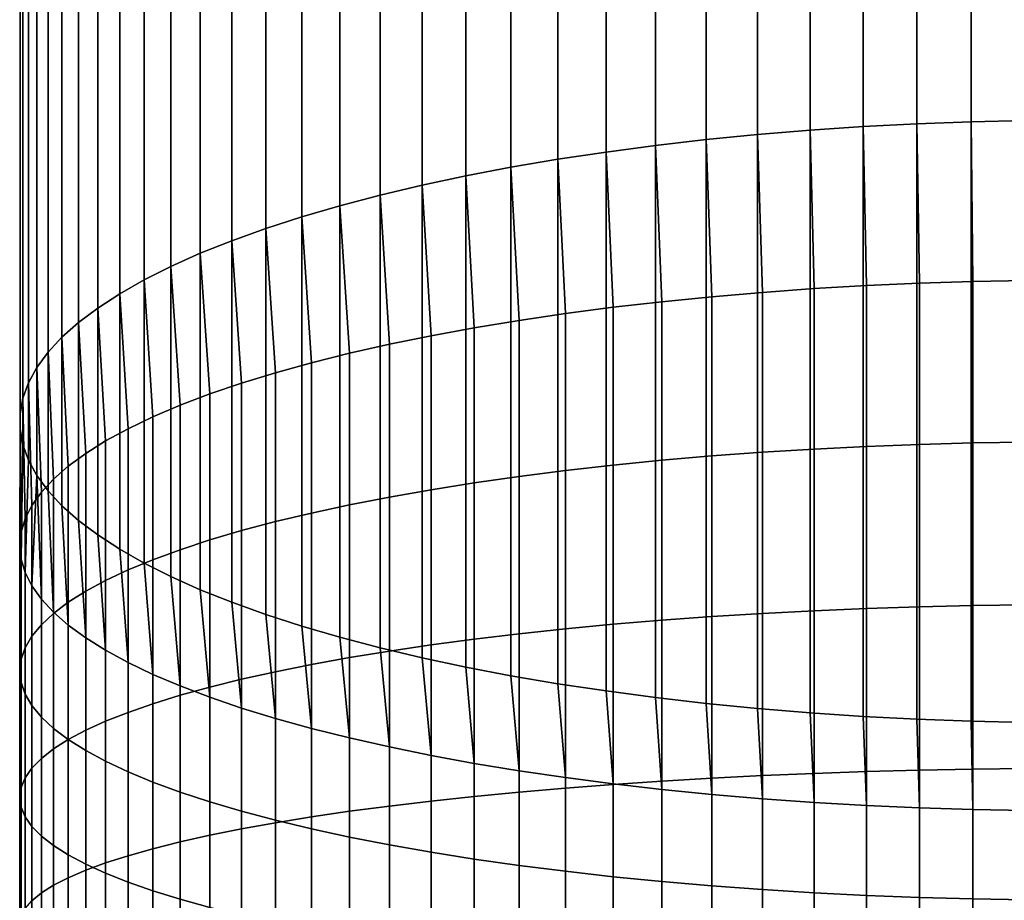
# Model space of a CAD drawing. Header units: metres. Extents: x -29 to 117, y -464 to 29.
# Tile 36 of 256: x -13 to -1, y -398 to -387. Entities that reach past the tile are written whole.
import ezdxf

# ---------------------------------------------------------------- set-up
doc = ezdxf.new("R2010")
doc.units = ezdxf.units.M
doc.layers.add('solid_24_501_056_XXX', color=7, linetype='CONTINUOUS')

msp = doc.modelspace()

# ---------------------------------------------------------------- linework, layer by layer
at = {"layer": 'solid_24_501_056_XXX'}
for points in [[(-3.310724, -388.685669, 344.848328), (-2.659177, -388.641998, 344.995758), (-2.659177, -28.605179, 238.347992), (-3.310724, -28.648849, 238.200562)], [(-2.659177, -388.641998, 344.995758), (-2.000577, -388.60791, 345.11084), (-2.000577, -28.571093, 238.463058), (-2.659177, -28.605179, 238.347992)], [(-2.000577, -388.60791, 345.11084), (-1.336673, -388.583496, 345.193237), (-1.336673, -28.546679, 238.545486), (-2.000577, -28.571093, 238.463058)], [(-1.336673, -388.583496, 345.193237), (-0.669224, -388.568817, 345.242767), (-0.669224, -28.532005, 238.595016), (-1.336673, -28.546679, 238.545486)], [(-4.585777, -388.80127, 344.458038), (-3.953493, -388.7388, 344.668915), (-3.953493, -28.70199, 238.021164), (-4.585777, -28.764456, 237.810272)], [(-3.953493, -388.7388, 344.668915), (-3.310724, -388.685669, 344.848328), (-3.310724, -28.648849, 238.200562), (-3.953493, -28.70199, 238.021164)], [(-5.812219, -388.953491, 343.944122), (-5.205901, -388.872894, 344.216217), (-5.205901, -28.836084, 237.568466), (-5.812219, -28.916685, 237.296356)], [(-5.205901, -388.872894, 344.216217), (-4.585777, -388.80127, 344.458038), (-4.585777, -28.764456, 237.810272), (-5.205901, -28.836084, 237.568466)], [(-6.403125, -389.042847, 343.642456), (-5.812219, -388.953491, 343.944122), (-5.812219, -28.916685, 237.296356), (-6.403125, -29.006042, 236.99469)], [(-6.97705, -389.140747, 343.312012), (-6.403125, -389.042847, 343.642456), (-6.403125, -29.006042, 236.99469), (-6.97705, -29.103922, 236.664261)], [(-8.067924, -389.360992, 342.56842), (-7.532474, -389.246887, 342.953705), (-7.532474, -29.210062, 236.305939), (-8.067924, -29.324183, 235.92067)], [(-7.532474, -389.246887, 342.953705), (-6.97705, -389.140747, 343.312012), (-6.97705, -29.103922, 236.664261), (-7.532474, -29.210062, 236.305939)], [(-8.581978, -389.482788, 342.157257), (-8.067924, -389.360992, 342.56842), (-8.067924, -29.324183, 235.92067), (-8.581978, -29.44598, 235.509491)], [(-9.073274, -389.611938, 341.721252), (-8.581978, -389.482788, 342.157257), (-8.581978, -29.44598, 235.509491), (-9.073274, -29.575132, 235.073486)], [(-9.54051, -389.748108, 341.261566), (-9.073274, -389.611938, 341.721252), (-9.073274, -29.575132, 235.073486), (-9.54051, -29.711296, 234.6138)], [(-9.982446, -389.89093, 340.779419), (-9.54051, -389.748108, 341.261566), (-9.54051, -29.711296, 234.6138), (-9.982446, -29.854113, 234.131668)], [(-10.39791, -390.040009, 340.276123), (-9.982446, -389.89093, 340.779419), (-9.982446, -29.854113, 234.131668), (-10.39791, -30.003199, 233.628357)], [(-10.785801, -390.194977, 339.75296), (-10.39791, -390.040009, 340.276123), (-10.39791, -30.003199, 233.628357), (-10.785801, -30.158163, 233.105209)], [(-11.14509, -390.355408, 339.211365), (-10.785801, -390.194977, 339.75296), (-10.785801, -30.158163, 233.105209), (-11.14509, -30.318592, 232.563599)], [(-11.474824, -390.520874, 338.65274), (-11.14509, -390.355408, 339.211365), (-11.14509, -30.318592, 232.563599), (-11.474824, -30.484062, 232.00499)], [(-11.77413, -390.690948, 338.078583), (-11.474824, -390.520874, 338.65274), (-11.474824, -30.484062, 232.00499), (-11.77413, -30.654133, 231.430832)], [(-12.042212, -390.865173, 337.490448), (-11.77413, -390.690948, 338.078583), (-11.77413, -30.654133, 231.430832), (-12.042212, -30.828356, 230.842667)], [(-12.27836, -391.043091, 336.889832), (-12.042212, -390.865173, 337.490448), (-12.042212, -30.828356, 230.842667), (-12.27836, -31.006266, 230.24205)], [(-12.481948, -391.224213, 336.278351), (-12.27836, -391.043091, 336.889832), (-12.27836, -31.006266, 230.24205), (-12.481948, -31.187393, 229.630585)], [(-12.652437, -391.408081, 335.657623), (-12.481948, -391.224213, 336.278351), (-12.481948, -31.187393, 229.630585), (-12.652437, -31.371256, 229.009872)], [(-12.789373, -391.594177, 335.029327), (-12.652437, -391.408081, 335.657623), (-12.652437, -31.371256, 229.009872), (-12.789373, -31.557369, 228.381561)], [(-12.892395, -391.782043, 334.395081), (-12.789373, -391.594177, 335.029327), (-12.789373, -31.557369, 228.381561), (-12.892395, -31.745237, 227.74733)], [(-12.961227, -391.971161, 333.756622), (-12.892395, -391.782043, 334.395081), (-12.892395, -31.745237, 227.74733), (-12.961227, -31.934362, 227.108856)], [(-12.99569, -392.161041, 333.115601), (-12.961227, -391.971161, 333.756622), (-12.961227, -31.934362, 227.108856), (-12.99569, -32.124245, 226.467834)], [(-12.99569, -392.351196, 332.473724), (-12.99569, -392.161041, 333.115601), (-12.99569, -32.124245, 226.467834), (-12.99569, -32.314377, 225.825943)], [(-12.961227, -392.541077, 331.832672), (-12.99569, -392.351196, 332.473724), (-12.99569, -32.314377, 225.825943), (-12.961227, -32.504257, 225.184921)], [(-12.892395, -392.730194, 331.194214), (-12.961227, -392.541077, 331.832672), (-12.961227, -32.504257, 225.184921), (-12.892395, -32.693382, 224.546448)], [(-12.789373, -392.91806, 330.559967), (-12.892395, -392.730194, 331.194214), (-12.892395, -32.693382, 224.546448), (-12.789373, -32.881248, 223.912216)], [(-12.652437, -393.104187, 329.931671), (-12.789373, -392.91806, 330.559967), (-12.789373, -32.881248, 223.912216), (-12.652437, -33.067364, 223.283905)], [(-12.481948, -393.288025, 329.310944), (-12.652437, -393.104187, 329.931671), (-12.652437, -33.067364, 223.283905), (-12.481948, -33.251225, 222.663193)], [(-12.27836, -393.469177, 328.699493), (-12.481948, -393.288025, 329.310944), (-12.481948, -33.251225, 222.663193), (-12.27836, -33.432354, 222.051727)], [(-12.042212, -393.647064, 328.098877), (-12.27836, -393.469177, 328.699493), (-12.27836, -33.432354, 222.051727), (-12.042212, -33.610264, 221.451111)], [(-11.77413, -393.821289, 327.510712), (-12.042212, -393.647064, 328.098877), (-12.042212, -33.610264, 221.451111), (-11.77413, -33.784485, 220.862946)], [(-11.474824, -393.991364, 326.936554), (-11.77413, -393.821289, 327.510712), (-11.77413, -33.784485, 220.862946), (-11.474824, -33.954556, 220.288788)], [(-11.14509, -394.15683, 326.37793), (-11.474824, -393.991364, 326.936554), (-11.474824, -33.954556, 220.288788), (-11.14509, -34.120026, 219.730179)], [(-10.785801, -394.317261, 325.836334), (-11.14509, -394.15683, 326.37793), (-11.14509, -34.120026, 219.730179), (-10.785801, -34.280457, 219.188568)], [(-10.39791, -394.472229, 325.313171), (-10.785801, -394.317261, 325.836334), (-10.785801, -34.280457, 219.188568), (-10.39791, -34.435421, 218.665421)], [(-9.982446, -394.621307, 324.809875), (-10.39791, -394.472229, 325.313171), (-10.39791, -34.435421, 218.665421), (-9.982446, -34.584507, 218.162109)], [(-9.54051, -394.76413, 324.327728), (-9.982446, -394.621307, 324.809875), (-9.982446, -34.584507, 218.162109), (-9.54051, -34.727322, 217.679977)], [(-9.073274, -394.900299, 323.868073), (-9.54051, -394.76413, 324.327728), (-9.54051, -34.727322, 217.679977), (-9.073274, -34.863487, 217.220291)], [(-8.581978, -395.029449, 323.432037), (-9.073274, -394.900299, 323.868073), (-9.073274, -34.863487, 217.220291), (-8.581978, -34.992638, 216.784286)], [(-8.067924, -395.151245, 323.020874), (-8.581978, -395.029449, 323.432037), (-8.581978, -34.992638, 216.784286), (-8.067924, -35.114437, 216.373108)], [(-7.532474, -395.265381, 322.63559), (-8.067924, -395.151245, 323.020874), (-8.067924, -35.114437, 216.373108), (-7.532474, -35.228558, 215.987839)], [(-6.97705, -395.371521, 322.277283), (-7.532474, -395.265381, 322.63559), (-7.532474, -35.228558, 215.987839), (-6.97705, -35.334698, 215.629517)], [(-6.403125, -395.469391, 321.946838), (-6.97705, -395.371521, 322.277283), (-6.97705, -35.334698, 215.629517), (-6.403125, -35.432575, 215.299088)], [(-5.812219, -395.558746, 321.645172), (-6.403125, -395.469391, 321.946838), (-6.403125, -35.432575, 215.299088), (-5.812219, -35.521935, 214.997421)], [(-5.205901, -395.639343, 321.373077), (-5.812219, -395.558746, 321.645172), (-5.812219, -35.521935, 214.997421), (-5.205901, -35.602535, 214.725311)], [(-4.585777, -395.710968, 321.131256), (-5.205901, -395.639343, 321.373077), (-5.205901, -35.602535, 214.725311), (-4.585777, -35.674164, 214.483505)], [(-3.953493, -395.773438, 320.92038), (-4.585777, -395.710968, 321.131256), (-4.585777, -35.674164, 214.483505), (-3.953493, -35.736629, 214.272614)], [(-3.310724, -395.826569, 320.740967), (-3.953493, -395.773438, 320.92038), (-3.953493, -35.736629, 214.272614), (-3.310724, -35.789768, 214.093216)], [(-2.659177, -395.870239, 320.593536), (-3.310724, -395.826569, 320.740967), (-3.310724, -35.789768, 214.093216), (-2.659177, -35.833439, 213.945786)], [(-2.000577, -395.904327, 320.478485), (-2.659177, -395.870239, 320.593536), (-2.659177, -35.833439, 213.945786), (-2.000577, -35.867527, 213.830719)], [(-1.336673, -395.928741, 320.396057), (-2.000577, -395.904327, 320.478485), (-2.000577, -35.867527, 213.830719), (-1.336673, -35.891941, 213.748291)], [(-0.669224, -395.94342, 320.346527), (-1.336673, -395.928741, 320.396057), (-1.336673, -35.891941, 213.748291), (-0.669224, -35.906612, 213.698761)], [(-2.616881, -390.590607, 345.545074), (-2.659177, -388.641998, 344.995758), (-3.310724, -388.685669, 344.848328), (-3.258483, -390.627869, 345.400909)], [(-1.968561, -390.561523, 345.657562), (-2.000577, -388.60791, 345.11084), (-2.659177, -388.641998, 344.995758), (-2.616881, -390.590607, 345.545074)], [(-1.315188, -390.54071, 345.738129), (-1.336673, -388.583496, 345.193237), (-2.000577, -388.60791, 345.11084), (-1.968561, -390.561523, 345.657562)], [(-0.658439, -390.528198, 345.78656), (-0.669224, -388.568817, 345.242767), (-1.336673, -388.583496, 345.193237), (-1.315188, -390.54071, 345.738129)], [(-3.891721, -390.673187, 345.225494), (-3.953493, -388.7388, 344.668915), (-4.585777, -388.80127, 344.458038), (-4.514968, -390.726501, 345.019226)], [(-3.258483, -390.627869, 345.400909), (-3.310724, -388.685669, 344.848328), (-3.953493, -388.7388, 344.668915), (-3.891721, -390.673187, 345.225494)], [(-5.126626, -390.787628, 344.782684), (-5.205901, -388.872894, 344.216217), (-5.812219, -388.953491, 343.944122), (-5.725124, -390.856445, 344.516449)], [(-4.514968, -390.726501, 345.019226), (-4.585777, -388.80127, 344.458038), (-5.205901, -388.872894, 344.216217), (-5.126626, -390.787628, 344.782684)], [(-5.725124, -390.856445, 344.516449), (-5.812219, -388.953491, 343.944122), (-6.403125, -389.042847, 343.642456), (-6.308926, -390.932739, 344.221191)], [(-6.876532, -391.016357, 343.897675), (-6.97705, -389.140747, 343.312012), (-7.532474, -389.246887, 342.953705), (-7.426487, -391.107056, 343.546753)], [(-6.308926, -390.932739, 344.221191), (-6.403125, -389.042847, 343.642456), (-6.97705, -389.140747, 343.312012), (-6.876532, -391.016357, 343.897675)], [(-7.426487, -391.107056, 343.546753), (-7.532474, -389.246887, 342.953705), (-8.067924, -389.360992, 342.56842), (-7.957378, -391.20459, 343.169312)], [(-7.957378, -391.20459, 343.169312), (-8.067924, -389.360992, 342.56842), (-8.581978, -389.482788, 342.157257), (-8.467842, -391.308746, 342.766327)], [(-8.467842, -391.308746, 342.766327), (-8.581978, -389.482788, 342.157257), (-9.073274, -389.611938, 341.721252), (-8.95657, -391.41922, 342.338837)], [(-8.95657, -391.41922, 342.338837), (-9.073274, -389.611938, 341.721252), (-9.54051, -389.748108, 341.261566), (-9.422306, -391.535767, 341.887909)], [(-9.422306, -391.535767, 341.887909), (-9.54051, -389.748108, 341.261566), (-9.982446, -389.89093, 340.779419), (-9.863855, -391.658051, 341.414734)], [(-9.863855, -391.658051, 341.414734), (-9.982446, -389.89093, 340.779419), (-10.39791, -390.040009, 340.276123), (-10.280085, -391.785797, 340.920502)], [(-10.280085, -391.785797, 340.920502), (-10.39791, -390.040009, 340.276123), (-10.785801, -390.194977, 339.75296), (-10.669925, -391.91861, 340.406494)], [(-10.669925, -391.91861, 340.406494), (-10.785801, -390.194977, 339.75296), (-11.14509, -390.355408, 339.211365), (-11.032375, -392.056244, 339.874054)], [(-11.032375, -392.056244, 339.874054), (-11.14509, -390.355408, 339.211365), (-11.474824, -390.520874, 338.65274), (-11.366506, -392.198273, 339.324493)], [(-11.366506, -392.198273, 339.324493), (-11.474824, -390.520874, 338.65274), (-11.77413, -390.690948, 338.078583), (-11.671459, -392.34433, 338.759247)], [(-3.258483, -392.593628, 345.872314), (-2.616881, -392.561462, 346.01767), (-2.616881, -390.590607, 345.545074), (-3.258483, -390.627869, 345.400909)], [(-2.616881, -392.561462, 346.01767), (-1.968561, -392.536346, 346.131134), (-1.968561, -390.561523, 345.657562), (-2.616881, -390.590607, 345.545074)], [(-1.968561, -392.536346, 346.131134), (-1.315188, -392.518372, 346.212372), (-1.315188, -390.54071, 345.738129), (-1.968561, -390.561523, 345.657562)], [(-1.315188, -392.518372, 346.212372), (-0.658439, -392.507538, 346.2612), (-0.658439, -390.528198, 345.78656), (-1.315188, -390.54071, 345.738129)], [(-11.671459, -392.34433, 338.759247), (-11.77413, -390.690948, 338.078583), (-12.042212, -390.865173, 337.490448), (-11.946451, -392.49411, 338.17981)], [(-5.126626, -392.731598, 345.24884), (-4.514968, -392.678802, 345.487396), (-4.514968, -390.726501, 345.019226), (-5.126626, -390.787628, 344.782684)], [(-4.514968, -392.678802, 345.487396), (-3.891721, -392.632782, 345.695404), (-3.891721, -390.673187, 345.225494), (-4.514968, -390.726501, 345.019226)], [(-3.891721, -392.632782, 345.695404), (-3.258483, -392.593628, 345.872314), (-3.258483, -390.627869, 345.400909), (-3.891721, -390.673187, 345.225494)], [(-5.725124, -392.791016, 344.980347), (-5.126626, -392.731598, 345.24884), (-5.126626, -390.787628, 344.782684), (-5.725124, -390.856445, 344.516449)], [(-11.946451, -392.49411, 338.17981), (-12.042212, -390.865173, 337.490448), (-12.27836, -391.043091, 336.889832), (-12.190778, -392.647156, 337.587616)], [(-6.876532, -392.929108, 344.356354), (-6.308926, -392.856934, 344.682587), (-6.308926, -390.932739, 344.221191), (-6.876532, -391.016357, 343.897675)], [(-6.308926, -392.856934, 344.682587), (-5.725124, -392.791016, 344.980347), (-5.725124, -390.856445, 344.516449), (-6.308926, -390.932739, 344.221191)], [(-12.190778, -392.647156, 337.587616), (-12.27836, -391.043091, 336.889832), (-12.481948, -391.224213, 336.278351), (-12.403811, -392.803101, 336.984192)], [(-7.426487, -393.007446, 344.002472), (-6.876532, -392.929108, 344.356354), (-6.876532, -391.016357, 343.897675), (-7.426487, -391.107056, 343.546753)], [(-8.467842, -393.18161, 343.215454), (-7.957378, -393.091675, 343.621857), (-7.957378, -391.20459, 343.169312), (-8.467842, -391.308746, 342.766327)], [(-7.957378, -393.091675, 343.621857), (-7.426487, -393.007446, 344.002472), (-7.426487, -391.107056, 343.546753), (-7.957378, -391.20459, 343.169312)], [(-12.403811, -392.803101, 336.984192), (-12.481948, -391.224213, 336.278351), (-12.652437, -391.408081, 335.657623), (-12.585003, -392.961548, 336.371094)], [(-8.95657, -393.277039, 342.784332), (-8.467842, -393.18161, 343.215454), (-8.467842, -391.308746, 342.766327), (-8.95657, -391.41922, 342.338837)], [(-12.585003, -392.961548, 336.371094), (-12.652437, -391.408081, 335.657623), (-12.789373, -391.594177, 335.029327), (-12.73389, -393.122101, 335.749908)], [(-9.422306, -393.377655, 342.32959), (-8.95657, -393.277039, 342.784332), (-8.95657, -391.41922, 342.338837), (-9.422306, -391.535767, 341.887909)], [(-9.863855, -393.483276, 341.852417), (-9.422306, -393.377655, 342.32959), (-9.422306, -391.535767, 341.887909), (-9.863855, -391.658051, 341.414734)], [(-12.73389, -393.122101, 335.749908), (-12.789373, -391.594177, 335.029327), (-12.892395, -391.782043, 334.395081), (-12.850088, -393.284302, 335.122192)], [(-10.280085, -393.593567, 341.354004), (-9.863855, -393.483276, 341.852417), (-9.863855, -391.658051, 341.414734), (-10.280085, -391.785797, 340.920502)], [(-12.850088, -393.284302, 335.122192), (-12.892395, -391.782043, 334.395081), (-12.961227, -391.971161, 333.756622), (-12.933301, -393.447784, 334.489624)], [(-10.669925, -393.708282, 340.835663), (-10.280085, -393.593567, 341.354004), (-10.280085, -391.785797, 340.920502), (-10.669925, -391.91861, 340.406494)], [(-11.032375, -393.827118, 340.298706), (-10.669925, -393.708282, 340.835663), (-10.669925, -391.91861, 340.406494), (-11.032375, -392.056244, 339.874054)], [(-12.933301, -393.447784, 334.489624), (-12.961227, -391.971161, 333.756622), (-12.99569, -392.161041, 333.115601), (-12.983315, -393.612122, 333.85376)], [(-11.366506, -393.949768, 339.744507), (-11.032375, -393.827118, 340.298706), (-11.032375, -392.056244, 339.874054), (-11.366506, -392.198273, 339.324493)], [(-12.983315, -393.612122, 333.85376), (-12.99569, -392.161041, 333.115601), (-12.99569, -392.351196, 332.473724), (-13, -393.776886, 333.216248)], [(-11.671459, -394.075928, 339.1745), (-11.366506, -393.949768, 339.744507), (-11.366506, -392.198273, 339.324493), (-11.671459, -392.34433, 338.759247)], [(-13, -393.776886, 333.216248), (-12.99569, -392.351196, 332.473724), (-12.961227, -392.541077, 331.832672), (-12.983315, -393.94165, 332.578766)], [(-11.946451, -394.205261, 338.590149), (-11.671459, -394.075928, 339.1745), (-11.671459, -392.34433, 338.759247), (-11.946451, -392.49411, 338.17981)], [(-12.983315, -393.94165, 332.578766), (-12.961227, -392.541077, 331.832672), (-12.892395, -392.730194, 331.194214), (-12.933301, -394.105957, 331.942902)], [(-12.190778, -394.337433, 337.99292), (-11.946451, -394.205261, 338.590149), (-11.946451, -392.49411, 338.17981), (-12.190778, -392.647156, 337.587616)], [(-2.616881, -394.547668, 346.420807), (-1.968561, -394.52655, 346.535095), (-1.968561, -392.536346, 346.131134), (-2.616881, -392.561462, 346.01767)], [(-1.968561, -394.52655, 346.535095), (-1.315188, -394.511444, 346.616913), (-1.315188, -392.518372, 346.212372), (-1.968561, -392.536346, 346.131134)], [(-1.315188, -394.511444, 346.616913), (-0.658439, -394.50235, 346.666107), (-0.658439, -392.507538, 346.2612), (-1.315188, -392.518372, 346.212372)], [(-12.403811, -394.472107, 337.384399), (-12.190778, -394.337433, 337.99292), (-12.190778, -392.647156, 337.587616), (-12.403811, -392.803101, 336.984192)], [(-4.514968, -394.646332, 345.886749), (-3.891721, -394.607635, 346.096222), (-3.891721, -392.632782, 345.695404), (-4.514968, -392.678802, 345.487396)], [(-3.891721, -394.607635, 346.096222), (-3.258483, -394.574707, 346.274414), (-3.258483, -392.593628, 345.872314), (-3.891721, -392.632782, 345.695404)], [(-3.258483, -394.574707, 346.274414), (-2.616881, -394.547668, 346.420807), (-2.616881, -392.561462, 346.01767), (-3.258483, -392.593628, 345.872314)], [(-12.933301, -394.105957, 331.942902), (-12.892395, -392.730194, 331.194214), (-12.789373, -392.91806, 330.559967), (-12.850088, -394.26947, 331.310333)], [(-5.725124, -394.740692, 345.376068), (-5.126626, -394.690735, 345.646484), (-5.126626, -392.731598, 345.24884), (-5.725124, -392.791016, 344.980347)], [(-5.126626, -394.690735, 345.646484), (-4.514968, -394.646332, 345.886749), (-4.514968, -392.678802, 345.487396), (-5.126626, -392.731598, 345.24884)], [(-12.585003, -394.608917, 336.766144), (-12.403811, -394.472107, 337.384399), (-12.403811, -392.803101, 336.984192), (-12.585003, -392.961548, 336.371094)], [(-6.876532, -394.856812, 344.74762), (-6.308926, -394.796082, 345.076202), (-6.308926, -392.856934, 344.682587), (-6.876532, -392.929108, 344.356354)], [(-6.308926, -394.796082, 345.076202), (-5.725124, -394.740692, 345.376068), (-5.725124, -392.791016, 344.980347), (-6.308926, -392.856934, 344.682587)], [(-12.73389, -394.431671, 330.682617), (-12.850088, -394.26947, 331.310333), (-12.789373, -392.91806, 330.559967)], [(-12.585003, -394.592224, 330.061432), (-12.73389, -394.431671, 330.682617), (-12.789373, -392.91806, 330.559967), (-12.652437, -393.104187, 329.931671)], [(-12.73389, -394.747559, 336.139679), (-12.585003, -394.608917, 336.766144), (-12.585003, -392.961548, 336.371094), (-12.73389, -393.122101, 335.749908)], [(-7.957378, -394.993469, 344.007843), (-7.426487, -394.922638, 344.391205), (-7.426487, -393.007446, 344.002472), (-7.957378, -393.091675, 343.621857)], [(-7.426487, -394.922638, 344.391205), (-6.876532, -394.856812, 344.74762), (-6.876532, -392.929108, 344.356354), (-7.426487, -393.007446, 344.002472)], [(-12.850088, -394.887665, 335.506683), (-12.73389, -394.747559, 336.139679), (-12.73389, -393.122101, 335.749908), (-12.850088, -393.284302, 335.122192)], [(-12.403811, -394.750671, 329.448334), (-12.585003, -394.592224, 330.061432), (-12.652437, -393.104187, 329.931671), (-12.481948, -393.288025, 329.310944)], [(-8.467842, -395.069092, 343.598541), (-7.957378, -394.993469, 344.007843), (-7.957378, -393.091675, 343.621857), (-8.467842, -393.18161, 343.215454)], [(-8.95657, -395.149323, 343.164337), (-8.467842, -395.069092, 343.598541), (-8.467842, -393.18161, 343.215454), (-8.95657, -393.277039, 342.784332)], [(-12.933301, -395.028839, 334.868744), (-12.850088, -394.887665, 335.506683), (-12.850088, -393.284302, 335.122192), (-12.933301, -393.447784, 334.489624)], [(-12.190778, -394.906616, 328.84491), (-12.403811, -394.750671, 329.448334), (-12.481948, -393.288025, 329.310944), (-12.27836, -393.469177, 328.699493)], [(-9.863855, -395.322723, 342.225769), (-9.422306, -395.233948, 342.70636), (-9.422306, -393.377655, 342.32959), (-9.863855, -393.483276, 341.852417)], [(-9.422306, -395.233948, 342.70636), (-8.95657, -395.149323, 343.164337), (-8.95657, -393.277039, 342.784332), (-9.422306, -393.377655, 342.32959)], [(-12.983315, -395.170746, 334.227509), (-12.933301, -395.028839, 334.868744), (-12.933301, -393.447784, 334.489624), (-12.983315, -393.612122, 333.85376)], [(-11.946451, -395.059662, 328.252716), (-12.190778, -394.906616, 328.84491), (-12.27836, -393.469177, 328.699493), (-12.042212, -393.647064, 328.098877)], [(-10.280085, -395.415466, 341.723785), (-9.863855, -395.322723, 342.225769), (-9.863855, -393.483276, 341.852417), (-10.280085, -393.593567, 341.354004)], [(-13, -395.313049, 333.584625), (-12.983315, -395.170746, 334.227509), (-12.983315, -393.612122, 333.85376), (-13, -393.776886, 333.216248)], [(-10.669925, -395.511932, 341.201752), (-10.280085, -395.415466, 341.723785), (-10.280085, -393.593567, 341.354004), (-10.669925, -393.708282, 340.835663)], [(-11.671459, -395.209442, 327.673248), (-11.946451, -395.059662, 328.252716), (-12.042212, -393.647064, 328.098877), (-11.77413, -393.821289, 327.510712)], [(-11.032375, -395.611847, 340.66095), (-10.669925, -395.511932, 341.201752), (-10.669925, -393.708282, 340.835663), (-11.032375, -393.827118, 340.298706)], [(-12.983315, -395.455322, 332.941742), (-13, -395.313049, 333.584625), (-13, -393.776886, 333.216248), (-12.983315, -393.94165, 332.578766)], [(-11.366506, -395.355499, 327.108032), (-11.671459, -395.209442, 327.673248), (-11.77413, -393.821289, 327.510712), (-11.474824, -393.991364, 326.936554)], [(-11.366506, -395.714966, 340.102783), (-11.032375, -395.611847, 340.66095), (-11.032375, -393.827118, 340.298706), (-11.366506, -393.949768, 339.744507)], [(-12.933301, -395.597229, 332.300507), (-12.983315, -395.455322, 332.941742), (-12.983315, -393.94165, 332.578766), (-12.933301, -394.105957, 331.942902)], [(-11.671459, -395.821014, 339.528687), (-11.366506, -395.714966, 340.102783), (-11.366506, -393.949768, 339.744507), (-11.671459, -394.075928, 339.1745)], [(-12.850088, -395.738403, 331.662567), (-12.933301, -395.597229, 332.300507), (-12.933301, -394.105957, 331.942902), (-12.850088, -394.26947, 331.310333)], [(-11.946451, -395.929749, 338.940155), (-11.671459, -395.821014, 339.528687), (-11.671459, -394.075928, 339.1745), (-11.946451, -394.205261, 338.590149)], [(-11.032375, -395.497528, 326.558472), (-11.366506, -395.355499, 327.108032), (-11.474824, -393.991364, 326.936554), (-11.14509, -394.15683, 326.37793)], [(-12.190778, -396.040894, 338.338684), (-11.946451, -395.929749, 338.940155), (-11.946451, -394.205261, 338.590149), (-12.190778, -394.337433, 337.99292)], [(-10.669925, -395.635132, 326.026031), (-11.032375, -395.497528, 326.558472), (-11.14509, -394.15683, 326.37793), (-10.785801, -394.317261, 325.836334)], [(-12.73389, -395.87851, 331.029572), (-12.850088, -395.738403, 331.662567), (-12.850088, -394.26947, 331.310333), (-12.73389, -394.431671, 330.682617)], [(-12.403811, -396.154114, 337.7258), (-12.190778, -396.040894, 338.338684), (-12.190778, -394.337433, 337.99292), (-12.403811, -394.472107, 337.384399)], [(-10.280085, -395.767975, 325.512024), (-10.669925, -395.635132, 326.026031), (-10.785801, -394.317261, 325.836334), (-10.39791, -394.472229, 325.313171)], [(-12.585003, -396.017151, 330.403137), (-12.73389, -395.87851, 331.029572), (-12.73389, -394.431671, 330.682617), (-12.585003, -394.592224, 330.061432)], [(-12.585003, -396.269165, 337.103119), (-12.403811, -396.154114, 337.7258), (-12.403811, -394.472107, 337.384399), (-12.585003, -394.608917, 336.766144)], [(-9.863855, -395.895721, 325.017792), (-10.280085, -395.767975, 325.512024), (-10.39791, -394.472229, 325.313171), (-9.982446, -394.621307, 324.809875)], [(-12.403811, -396.153961, 329.784851), (-12.585003, -396.017151, 330.403137), (-12.585003, -394.592224, 330.061432), (-12.403811, -394.750671, 329.448334)], [(-3.891721, -396.595367, 346.42749), (-3.258483, -396.568695, 346.60672), (-3.258483, -394.574707, 346.274414), (-3.891721, -394.607635, 346.096222)], [(-3.258483, -396.568695, 346.60672), (-2.616881, -396.546814, 346.753998), (-2.616881, -394.547668, 346.420807), (-3.258483, -394.574707, 346.274414)], [(-2.616881, -396.546814, 346.753998), (-1.968561, -396.529724, 346.868927), (-1.968561, -394.52655, 346.535095), (-2.616881, -394.547668, 346.420807)], [(-1.968561, -396.529724, 346.868927), (-1.315188, -396.517487, 346.951233), (-1.315188, -394.511444, 346.616913), (-1.968561, -394.52655, 346.535095)], [(-1.315188, -396.517487, 346.951233), (-0.658439, -396.510132, 347.000702), (-0.658439, -394.50235, 346.666107), (-1.315188, -394.511444, 346.616913)], [(-12.73389, -396.385742, 336.472168), (-12.585003, -396.269165, 337.103119), (-12.585003, -394.608917, 336.766144), (-12.73389, -394.747559, 336.139679)], [(-9.422306, -396.018005, 324.544617), (-9.863855, -395.895721, 325.017792), (-9.982446, -394.621307, 324.809875), (-9.54051, -394.76413, 324.327728)], [(-5.725124, -396.703064, 345.703125), (-5.126626, -396.662598, 345.975128), (-5.126626, -394.690735, 345.646484), (-5.725124, -394.740692, 345.376068)], [(-5.126626, -396.662598, 345.975128), (-4.514968, -396.626678, 346.216797), (-4.514968, -394.646332, 345.886749), (-5.126626, -394.690735, 345.646484)], [(-4.514968, -396.626678, 346.216797), (-3.891721, -396.595367, 346.42749), (-3.891721, -394.607635, 346.096222), (-4.514968, -394.646332, 345.886749)], [(-12.850088, -396.50351, 335.834656), (-12.73389, -396.385742, 336.472168), (-12.73389, -394.747559, 336.139679), (-12.850088, -394.887665, 335.506683)], [(-12.190778, -396.288635, 329.176331), (-12.403811, -396.153961, 329.784851), (-12.403811, -394.750671, 329.448334), (-12.190778, -394.906616, 328.84491)], [(-8.95657, -396.134552, 324.093689), (-9.422306, -396.018005, 324.544617), (-9.54051, -394.76413, 324.327728), (-9.073274, -394.900299, 323.868073)], [(-6.876532, -396.797028, 345.070984), (-6.308926, -396.747894, 345.401489), (-6.308926, -394.796082, 345.076202), (-6.876532, -394.856812, 344.74762)], [(-6.308926, -396.747894, 345.401489), (-5.725124, -396.703064, 345.703125), (-5.725124, -394.740692, 345.376068), (-6.308926, -394.796082, 345.076202)], [(-12.933301, -396.622223, 335.192139), (-12.850088, -396.50351, 335.834656), (-12.850088, -394.887665, 335.506683), (-12.933301, -395.028839, 334.868744)], [(-11.946451, -396.420807, 328.579132), (-12.190778, -396.288635, 329.176331), (-12.190778, -394.906616, 328.84491), (-11.946451, -395.059662, 328.252716)], [(-8.467842, -396.245026, 323.666199), (-8.95657, -396.134552, 324.093689), (-9.073274, -394.900299, 323.868073), (-8.581978, -395.029449, 323.432037)], [(-7.957378, -396.907654, 344.326874), (-7.426487, -396.850342, 344.712463), (-7.426487, -394.922638, 344.391205), (-7.957378, -394.993469, 344.007843)], [(-7.426487, -396.850342, 344.712463), (-6.876532, -396.797028, 345.070984), (-6.876532, -394.856812, 344.74762), (-7.426487, -394.922638, 344.391205)], [(-12.983315, -396.741547, 334.546326), (-12.933301, -396.622223, 335.192139), (-12.933301, -395.028839, 334.868744), (-12.983315, -395.170746, 334.227509)], [(-11.671459, -396.55014, 327.994751), (-11.946451, -396.420807, 328.579132), (-11.946451, -395.059662, 328.252716), (-11.671459, -395.209442, 327.673248)], [(-8.95657, -397.033783, 343.478424), (-8.467842, -396.968872, 343.915161), (-8.467842, -395.069092, 343.598541), (-8.95657, -395.149323, 343.164337)], [(-7.957378, -396.349182, 323.263184), (-8.467842, -396.245026, 323.666199), (-8.581978, -395.029449, 323.432037), (-8.067924, -395.151245, 323.020874)], [(-8.467842, -396.968872, 343.915161), (-7.957378, -396.907654, 344.326874), (-7.957378, -394.993469, 344.007843), (-8.467842, -395.069092, 343.598541)], [(-13, -396.861176, 333.898865), (-12.983315, -396.741547, 334.546326), (-12.983315, -395.170746, 334.227509), (-13, -395.313049, 333.584625)], [(-9.422306, -397.102295, 343.017731), (-8.95657, -397.033783, 343.478424), (-8.95657, -395.149323, 343.164337), (-9.422306, -395.233948, 342.70636)], [(-7.426487, -396.446716, 322.885773), (-7.957378, -396.349182, 323.263184), (-8.067924, -395.151245, 323.020874), (-7.532474, -395.265381, 322.63559)], [(-12.983315, -396.980804, 333.251373), (-13, -396.861176, 333.898865), (-13, -395.313049, 333.584625), (-12.983315, -395.455322, 332.941742)], [(-11.366506, -396.6763, 327.424744), (-11.671459, -396.55014, 327.994751), (-11.671459, -395.209442, 327.673248), (-11.366506, -395.355499, 327.108032)], [(-9.863855, -397.174164, 342.534332), (-9.422306, -397.102295, 343.017731), (-9.422306, -395.233948, 342.70636), (-9.863855, -395.322723, 342.225769)], [(-6.876532, -396.537415, 322.534851), (-7.426487, -396.446716, 322.885773), (-7.532474, -395.265381, 322.63559), (-6.97705, -395.371521, 322.277283)], [(-11.032375, -396.79895, 326.870544), (-11.366506, -396.6763, 327.424744), (-11.366506, -395.355499, 327.108032), (-11.032375, -395.497528, 326.558472)], [(-10.669925, -397.327301, 341.504303), (-10.280085, -397.249207, 342.029419), (-10.280085, -395.415466, 341.723785), (-10.669925, -395.511932, 341.201752)], [(-10.280085, -397.249207, 342.029419), (-9.863855, -397.174164, 342.534332), (-9.863855, -395.322723, 342.225769), (-10.280085, -395.415466, 341.723785)], [(-6.308926, -396.621033, 322.211334), (-6.876532, -396.537415, 322.534851), (-6.97705, -395.371521, 322.277283), (-6.403125, -395.469391, 321.946838)], [(-12.933301, -397.100128, 332.60556), (-12.983315, -396.980804, 333.251373), (-12.983315, -395.455322, 332.941742), (-12.933301, -395.597229, 332.300507)], [(-10.669925, -396.917786, 326.333588), (-11.032375, -396.79895, 326.870544), (-11.032375, -395.497528, 326.558472), (-10.669925, -395.635132, 326.026031)], [(-11.032375, -397.408173, 340.960327), (-10.669925, -397.327301, 341.504303), (-10.669925, -395.511932, 341.201752), (-11.032375, -395.611847, 340.66095)], [(-5.725124, -396.697327, 321.916077), (-6.308926, -396.621033, 322.211334), (-6.403125, -395.469391, 321.946838), (-5.812219, -395.558746, 321.645172)], [(-5.126626, -396.766144, 321.649841), (-5.725124, -396.697327, 321.916077), (-5.812219, -395.558746, 321.645172), (-5.205901, -395.639343, 321.373077)], [(-12.850088, -397.218811, 331.963043), (-12.933301, -397.100128, 332.60556), (-12.933301, -395.597229, 332.300507), (-12.850088, -395.738403, 331.662567)], [(-11.366506, -397.491638, 340.398895), (-11.032375, -397.408173, 340.960327), (-11.032375, -395.611847, 340.66095), (-11.366506, -395.714966, 340.102783)], [(-10.280085, -397.032501, 325.815247), (-10.669925, -396.917786, 326.333588), (-10.669925, -395.635132, 326.026031), (-10.280085, -395.767975, 325.512024)], [(-4.514968, -396.827271, 321.4133), (-5.126626, -396.766144, 321.649841), (-5.205901, -395.639343, 321.373077), (-4.585777, -395.710968, 321.131256)], [(-12.73389, -397.336609, 331.325531), (-12.850088, -397.218811, 331.963043), (-12.850088, -395.738403, 331.662567), (-12.73389, -395.87851, 331.029572)], [(-11.671459, -397.577484, 339.821442), (-11.366506, -397.491638, 340.398895), (-11.366506, -395.714966, 340.102783), (-11.671459, -395.821014, 339.528687)], [(-9.863855, -397.142792, 325.316833), (-10.280085, -397.032501, 325.815247), (-10.280085, -395.767975, 325.512024), (-9.863855, -395.895721, 325.017792)], [(-3.891721, -396.880585, 321.207031), (-4.514968, -396.827271, 321.4133), (-4.585777, -395.710968, 321.131256), (-3.953493, -395.773438, 320.92038)], [(-3.258483, -396.925903, 321.031616), (-3.891721, -396.880585, 321.207031), (-3.953493, -395.773438, 320.92038), (-3.310724, -395.826569, 320.740967)], [(-12.585003, -397.453186, 330.694611), (-12.73389, -397.336609, 331.325531), (-12.73389, -395.87851, 331.029572), (-12.585003, -396.017151, 330.403137)], [(-11.946451, -397.665497, 339.229431), (-11.671459, -397.577484, 339.821442), (-11.671459, -395.821014, 339.528687), (-11.946451, -395.929749, 338.940155)], [(-9.422306, -397.248413, 324.839661), (-9.863855, -397.142792, 325.316833), (-9.863855, -395.895721, 325.017792), (-9.422306, -396.018005, 324.544617)], [(-2.616881, -396.963165, 320.887451), (-3.258483, -396.925903, 321.031616), (-3.310724, -395.826569, 320.740967), (-2.659177, -395.870239, 320.593536)], [(-1.968561, -396.992249, 320.774963), (-2.616881, -396.963165, 320.887451), (-2.659177, -395.870239, 320.593536), (-2.000577, -395.904327, 320.478485)], [(-1.315188, -397.013062, 320.694397), (-1.968561, -396.992249, 320.774963), (-2.000577, -395.904327, 320.478485), (-1.336673, -395.928741, 320.396057)], [(-12.403811, -397.568237, 330.071899), (-12.585003, -397.453186, 330.694611), (-12.585003, -396.017151, 330.403137), (-12.403811, -396.153961, 329.784851)], [(-12.403811, -397.847076, 338.007965), (-12.190778, -397.755432, 338.62442), (-12.190778, -396.040894, 338.338684), (-12.403811, -396.154114, 337.7258)], [(-12.190778, -397.755432, 338.62442), (-11.946451, -397.665497, 339.229431), (-11.946451, -395.929749, 338.940155), (-12.190778, -396.040894, 338.338684)], [(-8.95657, -397.34906, 324.384918), (-9.422306, -397.248413, 324.839661), (-9.422306, -396.018005, 324.544617), (-8.95657, -396.134552, 324.093689)], [(-0.658439, -397.025574, 320.645966), (-1.315188, -397.013062, 320.694397), (-1.336673, -395.928741, 320.396057), (-0.669224, -395.94342, 320.346527)], [(-12.585003, -397.940216, 337.381592), (-12.403811, -397.847076, 338.007965), (-12.403811, -396.154114, 337.7258), (-12.585003, -396.269165, 337.103119)], [(-12.190778, -397.681458, 329.459015), (-12.403811, -397.568237, 330.071899), (-12.403811, -396.153961, 329.784851), (-12.190778, -396.288635, 329.176331)], [(-8.467842, -397.444458, 323.953796), (-8.95657, -397.34906, 324.384918), (-8.95657, -396.134552, 324.093689), (-8.467842, -396.245026, 323.666199)], [(-12.73389, -398.034546, 336.746979), (-12.585003, -397.940216, 337.381592), (-12.585003, -396.269165, 337.103119), (-12.73389, -396.385742, 336.472168)], [(-7.957378, -397.534393, 323.547424), (-8.467842, -397.444458, 323.953796), (-8.467842, -396.245026, 323.666199), (-7.957378, -396.349182, 323.263184)], [(-12.850088, -398.129913, 336.105713), (-12.73389, -398.034546, 336.746979), (-12.73389, -396.385742, 336.472168), (-12.850088, -396.50351, 335.834656)], [(-11.946451, -397.792572, 328.857544), (-12.190778, -397.681458, 329.459015), (-12.190778, -396.288635, 329.176331), (-11.946451, -396.420807, 328.579132)], [(-7.426487, -397.618622, 323.166779), (-7.957378, -397.534393, 323.547424), (-7.957378, -396.349182, 323.263184), (-7.426487, -396.446716, 322.885773)], [(-12.933301, -398.225983, 335.459442), (-12.850088, -398.129913, 336.105713), (-12.850088, -396.50351, 335.834656), (-12.933301, -396.622223, 335.192139)], [(-11.671459, -397.901306, 328.269012), (-11.946451, -397.792572, 328.857544), (-11.946451, -396.420807, 328.579132), (-11.671459, -396.55014, 327.994751)], [(-6.876532, -397.69696, 322.812897), (-7.426487, -397.618622, 323.166779), (-7.426487, -396.446716, 322.885773), (-6.876532, -396.537415, 322.534851)], [(-1.968561, -398.543396, 347.132263), (-1.315188, -398.534027, 347.214966), (-1.315188, -396.517487, 346.951233), (-1.968561, -396.529724, 346.868927)], [(-1.315188, -398.534027, 347.214966), (-0.658439, -398.528412, 347.264648), (-0.658439, -396.510132, 347.000702), (-1.315188, -396.517487, 346.951233)], [(-12.983315, -398.322571, 334.809814), (-12.933301, -398.225983, 335.459442), (-12.933301, -396.622223, 335.192139), (-12.983315, -396.741547, 334.546326)], [(-11.366506, -398.007385, 327.694916), (-11.671459, -397.901306, 328.269012), (-11.671459, -396.55014, 327.994751), (-11.366506, -396.6763, 327.424744)], [(-6.308926, -397.769165, 322.486664), (-6.876532, -397.69696, 322.812897), (-6.876532, -396.537415, 322.534851), (-6.308926, -396.621033, 322.211334)], [(-5.725124, -397.835052, 322.188904), (-6.308926, -397.769165, 322.486664), (-6.308926, -396.621033, 322.211334), (-5.725124, -396.697327, 321.916077)], [(-5.126626, -398.644806, 346.234344), (-4.514968, -398.617371, 346.477112), (-4.514968, -396.626678, 346.216797), (-5.126626, -396.662598, 345.975128)], [(-4.514968, -398.617371, 346.477112), (-3.891721, -398.593475, 346.688812), (-3.891721, -396.595367, 346.42749), (-4.514968, -396.626678, 346.216797)], [(-3.891721, -398.593475, 346.688812), (-3.258483, -398.573151, 346.868866), (-3.258483, -396.568695, 346.60672), (-3.891721, -396.595367, 346.42749)], [(-3.258483, -398.573151, 346.868866), (-2.616881, -398.556427, 347.016815), (-2.616881, -396.546814, 346.753998), (-3.258483, -396.568695, 346.60672)], [(-2.616881, -398.556427, 347.016815), (-1.968561, -398.543396, 347.132263), (-1.968561, -396.529724, 346.868927), (-2.616881, -396.546814, 346.753998)], [(-13, -398.419373, 334.158539), (-12.983315, -398.322571, 334.809814), (-12.983315, -396.741547, 334.546326), (-13, -396.861176, 333.898865)], [(-11.032375, -398.110504, 327.136749), (-11.366506, -398.007385, 327.694916), (-11.366506, -396.6763, 327.424744), (-11.032375, -396.79895, 326.870544)], [(-6.876532, -398.747406, 345.32605), (-6.308926, -398.7099, 345.658051), (-6.308926, -396.747894, 345.401489), (-6.876532, -396.797028, 345.070984)], [(-6.308926, -398.7099, 345.658051), (-5.725124, -398.67569, 345.96109), (-5.725124, -396.703064, 345.703125), (-6.308926, -396.747894, 345.401489)], [(-5.725124, -398.67569, 345.96109), (-5.126626, -398.644806, 346.234344), (-5.126626, -396.662598, 345.975128), (-5.725124, -396.703064, 345.703125)], [(-5.126626, -397.89447, 321.92041), (-5.725124, -397.835052, 322.188904), (-5.725124, -396.697327, 321.916077), (-5.126626, -396.766144, 321.649841)], [(-4.514968, -397.947266, 321.681854), (-5.126626, -397.89447, 321.92041), (-5.126626, -396.766144, 321.649841), (-4.514968, -396.827271, 321.4133)], [(-12.983315, -398.516205, 333.507263), (-13, -398.419373, 334.158539), (-13, -396.861176, 333.898865), (-12.983315, -396.980804, 333.251373)], [(-10.669925, -398.210419, 326.595947), (-11.032375, -398.110504, 327.136749), (-11.032375, -396.79895, 326.870544), (-10.669925, -396.917786, 326.333588)], [(-7.957378, -398.831848, 344.578491), (-7.426487, -398.788086, 344.965881), (-7.426487, -396.850342, 344.712463), (-7.957378, -396.907654, 344.326874)], [(-7.426487, -398.788086, 344.965881), (-6.876532, -398.747406, 345.32605), (-6.876532, -396.797028, 345.070984), (-7.426487, -396.850342, 344.712463)], [(-3.891721, -397.993286, 321.473846), (-4.514968, -397.947266, 321.681854), (-4.514968, -396.827271, 321.4133), (-3.891721, -396.880585, 321.207031)], [(-3.258483, -398.03244, 321.296936), (-3.891721, -397.993286, 321.473846), (-3.891721, -396.880585, 321.207031), (-3.258483, -396.925903, 321.031616)], [(-12.933301, -398.612793, 332.857666), (-12.983315, -398.516205, 333.507263), (-12.983315, -396.980804, 333.251373), (-12.933301, -397.100128, 332.60556)], [(-10.280085, -398.306885, 326.073914), (-10.669925, -398.210419, 326.595947), (-10.669925, -396.917786, 326.333588), (-10.280085, -397.032501, 325.815247)], [(-8.95657, -398.928131, 343.726135), (-8.467842, -398.878571, 344.164917), (-8.467842, -396.968872, 343.915161), (-8.95657, -397.033783, 343.478424)], [(-8.467842, -398.878571, 344.164917), (-7.957378, -398.831848, 344.578491), (-7.957378, -396.907654, 344.326874), (-8.467842, -396.968872, 343.915161)], [(-2.616881, -398.064636, 321.151581), (-3.258483, -398.03244, 321.296936), (-3.258483, -396.925903, 321.031616), (-2.616881, -396.963165, 320.887451)], [(-1.968561, -398.089722, 321.038116), (-2.616881, -398.064636, 321.151581), (-2.616881, -396.963165, 320.887451), (-1.968561, -396.992249, 320.774963)], [(-1.315188, -398.107727, 320.956879), (-1.968561, -398.089722, 321.038116), (-1.968561, -396.992249, 320.774963), (-1.315188, -397.013062, 320.694397)], [(-12.850088, -398.708862, 332.211395), (-12.933301, -398.612793, 332.857666), (-12.933301, -397.100128, 332.60556), (-12.850088, -397.218811, 331.963043)], [(-9.863855, -398.399628, 325.57193), (-10.280085, -398.306885, 326.073914), (-10.280085, -397.032501, 325.815247), (-9.863855, -397.142792, 325.316833)], [(-9.863855, -399.035278, 342.77771), (-9.422306, -398.980408, 343.263367), (-9.422306, -397.102295, 343.017731), (-9.863855, -397.174164, 342.534332)], [(-9.422306, -398.980408, 343.263367), (-8.95657, -398.928131, 343.726135), (-8.95657, -397.033783, 343.478424), (-9.422306, -397.102295, 343.017731)], [(-0.658439, -398.11853, 320.908051), (-1.315188, -398.107727, 320.956879), (-1.315188, -397.013062, 320.694397), (-0.658439, -397.025574, 320.645966)], [(-12.73389, -398.804199, 331.570099), (-12.850088, -398.708862, 332.211395), (-12.850088, -397.218811, 331.963043), (-12.73389, -397.336609, 331.325531)], [(-10.669925, -399.152161, 341.74295), (-10.280085, -399.09256, 342.270477), (-10.280085, -397.249207, 342.029419), (-10.669925, -397.327301, 341.504303)], [(-10.280085, -399.09256, 342.270477), (-9.863855, -399.035278, 342.77771), (-9.863855, -397.174164, 342.534332), (-10.280085, -397.249207, 342.029419)], [(-9.422306, -398.488403, 325.091339), (-9.863855, -398.399628, 325.57193), (-9.863855, -397.142792, 325.316833), (-9.422306, -397.248413, 324.839661)], [(-8.95657, -398.573029, 324.633362), (-9.422306, -398.488403, 325.091339), (-9.422306, -397.248413, 324.839661), (-8.95657, -397.34906, 324.384918)], [(-12.585003, -398.89856, 330.935486), (-12.73389, -398.804199, 331.570099), (-12.73389, -397.336609, 331.325531), (-12.585003, -397.453186, 330.694611)], [(-11.032375, -399.213898, 341.196472), (-10.669925, -399.152161, 341.74295), (-10.669925, -397.327301, 341.504303), (-11.032375, -397.408173, 340.960327)], [(-8.467842, -398.653259, 324.199158), (-8.95657, -398.573029, 324.633362), (-8.95657, -397.34906, 324.384918), (-8.467842, -397.444458, 323.953796)], [(-12.403811, -398.991669, 330.309143), (-12.585003, -398.89856, 330.935486), (-12.585003, -397.453186, 330.694611), (-12.403811, -397.568237, 330.071899)], [(-11.366506, -399.277588, 340.632446), (-11.032375, -399.213898, 341.196472), (-11.032375, -397.408173, 340.960327), (-11.366506, -397.491638, 340.398895)], [(-7.957378, -398.728882, 323.789856), (-8.467842, -398.653259, 324.199158), (-8.467842, -397.444458, 323.953796), (-7.957378, -397.534393, 323.547424)], [(-12.190778, -399.083313, 329.692657), (-12.403811, -398.991669, 330.309143), (-12.403811, -397.568237, 330.071899), (-12.190778, -397.681458, 329.459015)], [(-11.946451, -399.410309, 339.457611), (-11.671459, -399.34314, 340.052338), (-11.671459, -397.577484, 339.821442), (-11.946451, -397.665497, 339.229431)], [(-11.671459, -399.34314, 340.052338), (-11.366506, -399.277588, 340.632446), (-11.366506, -397.491638, 340.398895), (-11.671459, -397.577484, 339.821442)], [(-7.426487, -398.799683, 323.406494), (-7.957378, -398.728882, 323.789856), (-7.957378, -397.534393, 323.547424), (-7.426487, -397.618622, 323.166779)], [(-12.190778, -399.478973, 338.849823), (-11.946451, -399.410309, 339.457611), (-11.946451, -397.665497, 339.229431), (-12.190778, -397.755432, 338.62442)], [(-11.946451, -399.173279, 329.087646), (-12.190778, -399.083313, 329.692657), (-12.190778, -397.681458, 329.459015), (-11.946451, -397.792572, 328.857544)], [(-6.876532, -398.86554, 323.050079), (-7.426487, -398.799683, 323.406494), (-7.426487, -397.618622, 323.166779), (-6.876532, -397.69696, 322.812897)], [(-6.308926, -398.926239, 322.721527), (-6.876532, -398.86554, 323.050079), (-6.876532, -397.69696, 322.812897), (-6.308926, -397.769165, 322.486664)], [(-12.585003, -399.619995, 337.601288), (-12.403811, -399.54892, 338.230499), (-12.403811, -397.847076, 338.007965), (-12.585003, -397.940216, 337.381592)], [(-12.403811, -399.54892, 338.230499), (-12.190778, -399.478973, 338.849823), (-12.190778, -397.755432, 338.62442), (-12.403811, -397.847076, 338.007965)], [(-11.671459, -399.261292, 328.495667), (-11.946451, -399.173279, 329.087646), (-11.946451, -397.792572, 328.857544), (-11.671459, -397.901306, 328.269012)], [(-5.725124, -398.981659, 322.421631), (-6.308926, -398.926239, 322.721527), (-6.308926, -397.769165, 322.486664), (-5.725124, -397.835052, 322.188904)], [(-5.126626, -399.031616, 322.151215), (-5.725124, -398.981659, 322.421631), (-5.725124, -397.835052, 322.188904), (-5.126626, -397.89447, 321.92041)], [(-12.73389, -399.692017, 336.963715), (-12.585003, -399.619995, 337.601288), (-12.585003, -397.940216, 337.381592), (-12.73389, -398.034546, 336.746979)], [(-11.366506, -399.347137, 327.918213), (-11.671459, -399.261292, 328.495667), (-11.671459, -397.901306, 328.269012), (-11.366506, -398.007385, 327.694916)], [(-4.514968, -399.075989, 321.91095), (-5.126626, -399.031616, 322.151215), (-5.126626, -397.89447, 321.92041), (-4.514968, -397.947266, 321.681854)], [(-3.891721, -399.114716, 321.701477), (-4.514968, -399.075989, 321.91095), (-4.514968, -397.947266, 321.681854), (-3.891721, -397.993286, 321.473846)], [(-12.850088, -399.764801, 336.319519), (-12.73389, -399.692017, 336.963715), (-12.73389, -398.034546, 336.746979), (-12.850088, -398.129913, 336.105713)], [(-11.032375, -399.430603, 327.356781), (-11.366506, -399.347137, 327.918213), (-11.366506, -398.007385, 327.694916), (-11.032375, -398.110504, 327.136749)], [(-3.258483, -399.147614, 321.523285), (-3.891721, -399.114716, 321.701477), (-3.891721, -397.993286, 321.473846), (-3.258483, -398.03244, 321.296936)], [(-2.616881, -399.174683, 321.376892), (-3.258483, -399.147614, 321.523285), (-3.258483, -398.03244, 321.296936), (-2.616881, -398.064636, 321.151581)], [(-1.968561, -399.195801, 321.262634), (-2.616881, -399.174683, 321.376892), (-2.616881, -398.064636, 321.151581), (-1.968561, -398.089722, 321.038116)], [(-1.315188, -399.210907, 321.180786), (-1.968561, -399.195801, 321.262634), (-1.968561, -398.089722, 321.038116), (-1.315188, -398.107727, 320.956879)], [(-10.669925, -399.511475, 326.812805), (-11.032375, -399.430603, 327.356781), (-11.032375, -398.110504, 327.136749), (-10.669925, -398.210419, 326.595947)], [(-0.658439, -399.220001, 321.131622), (-1.315188, -399.210907, 321.180786), (-1.315188, -398.107727, 320.956879), (-0.658439, -398.11853, 320.908051)]]:
    msp.add_3dface(points, dxfattribs=at)

doc.saveas('drawing.dxf')
